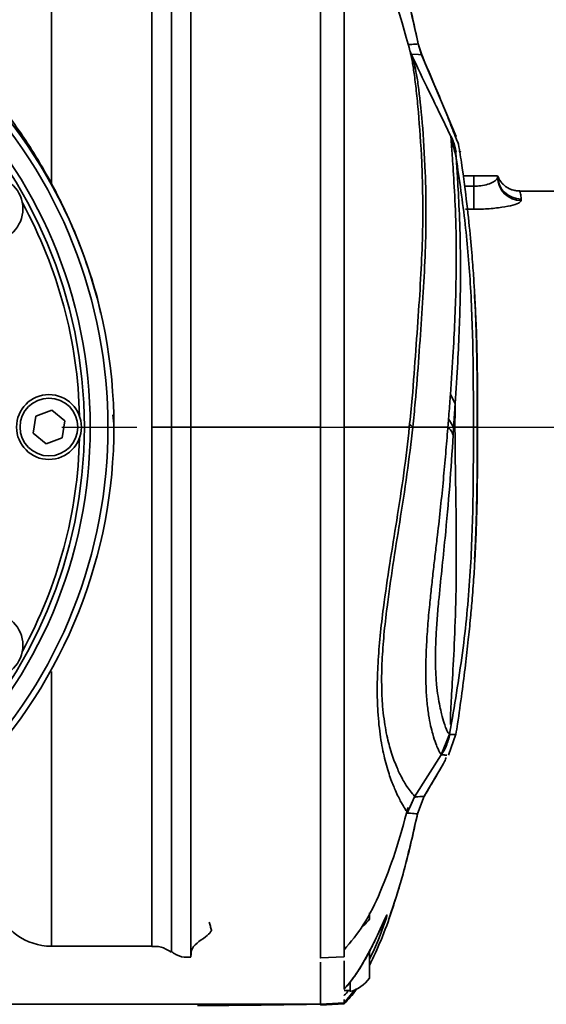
# Model space of a CAD drawing. Header units: millimetres. Extents: x -7686 to -856, y -458 to 6140.
# Tile 18 of 102: x -6756 to -6712, y 4091 to 4174. Entities that reach past the tile are written whole.
import ezdxf

# ---------------------------------------------------------------- set-up
doc = ezdxf.new("R2010")
doc.units = ezdxf.units.MM
doc.header["$LTSCALE"] = 5
doc.linetypes.add('CENTER', pattern=[10.16, 6.35, -1.27, 1.27, -1.27])

msp = doc.modelspace()

# ---------------------------------------------------------------- linework, layer by layer
at = {"linetype": 'Continuous', "lineweight": 35}
for p, q in [((-6753.745, 4183.628), (-6753.745, 4160.282)), ((-6723.4, 4171.605), (-6723.411, 4171.653)), ((-6722.669, 4172.102), (-6722.669, 4172.101)), ((-6722.378, 4171.173), (-6722.669, 4172.102)), ((-6722.379, 4171.173), (-6722.669, 4172.101)), ((-6723.041, 4170.578), (-6723.359, 4171.451)), ((-6722.378, 4171.173), (-6722.384, 4171.172)), ((-6720.777, 4167.385), (-6722.379, 4171.173)), ((-6719.448, 4164.243), (-6720.777, 4167.385)), ((-6720.151, 4164.777), (-6719.894, 4164.249)), ((-6719.465, 4162.932), (-6719.894, 4164.249)), ((-6719.448, 4164.243), (-6719.447, 4164.243)), ((-6718.862, 4160.928), (-6717.949, 4160.928)), ((-6717.949, 4160.04), (-6717.949, 4160.928)), ((-6717.949, 4160.928), (-6715.949, 4160.928)), ((-6715.949, 4160.928), (-6715.949, 4160.8)), ((-6718.747, 4160.04), (-6717.949, 4160.04)), ((-6717.949, 4160.04), (-6717.949, 4158.087)), ((-6698.949, 4159.628), (-6714.072, 4159.628)), ((-6713.949, 4158.949), (-6713.949, 4158.825)), ((-6717.949, 4158.087), (-6718.663, 4158.087)), ((-6717.894, 4150.819), (-6717.894, 4150.819)), ((-6717.894, 4150.818), (-6717.889, 4150.533)), ((-6719.541, 4141.609), (-6719.944, 4142.386)), ((-6755.069, 4140.539), (-6753.72, 4141.053)), ((-6753.72, 4141.053), (-6752.601, 4140.143)), ((-6755.298, 4139.114), (-6755.069, 4140.539)), ((-6752.601, 4140.143), (-6752.83, 4138.717)), ((-6719.67, 4139.628), (-6720.096, 4140.321)), ((-6717.643, 4139.628), (-6717.648, 4140.264)), ((-6754.178, 4138.203), (-6755.298, 4139.114)), ((-6730.949, 4139.628), (-6741.922, 4139.628)), ((-6723.136, 4139.629), (-6723.134, 4139.628)), ((-6723.134, 4139.628), (-6720.155, 4139.628)), ((-6720.151, 4139.628), (-6720.151, 4139.626)), ((-6719.56, 4139.628), (-6719.67, 4139.628)), ((-6752.83, 4138.717), (-6754.178, 4138.203)), ((-6717.894, 4128.439), (-6717.894, 4128.437)), ((-6753.745, 4118.911), (-6753.745, 4095.628)), ((-6719.844, 4114.546), (-6720.019, 4113.607)), ((-6720.019, 4113.607), (-6720.715, 4111.854)), ((-6720.019, 4113.607), (-6720.715, 4111.854)), ((-6719.484, 4113.585), (-6720.116, 4111.807)), ((-6720.715, 4111.854), (-6722.982, 4108.3)), ((-6720.715, 4111.854), (-6720.715, 4111.854)), ((-6720.317, 4111.822), (-6720.251, 4111.817)), ((-6720.553, 4111.063), (-6722.154, 4108.338)), ((-6722.982, 4108.3), (-6723.594, 4106.915)), ((-6722.982, 4108.299), (-6723.388, 4107.381)), ((-6722.154, 4108.338), (-6722.737, 4106.84)), ((-6722.153, 4108.338), (-6722.735, 4106.839)), ((-6723.594, 4106.915), (-6723.594, 4106.915)), ((-6722.737, 4106.84), (-6722.735, 4106.839)), ((-6722.735, 4106.839), (-6722.736, 4106.836)), ((-6726.799, 4097.929), (-6726.799, 4098.442)), ((-6740.19, 4096.95), (-6740.194, 4096.976)), ((-6753.745, 4095.628), (-6745.238, 4095.628)), ((-6726.799, 4092.929), (-6726.799, 4095.203)), ((-6730.952, 4094.628), (-6728.947, 4094.733)), ((-6728.449, 4091.778), (-6728.449, 4092.557)), ((-6728.069, 4091.91), (-6728.949, 4090.823)), ((-6728.949, 4091.878), (-6728.449, 4091.878)), ((-6730.949, 4090.719), (-6790.949, 4090.719)), ((-6730.954, 4090.628), (-6728.945, 4090.733)), ((-6730.949, 4090.719), (-6728.949, 4090.823)), ((-6728.949, 4090.823), (-6728.949, 4091.102))]:
    msp.add_line(p, q, dxfattribs=at)
at = {"color": 4, "linetype": 'CENTER'}
msp.add_line((-6790.949, 4139.628), (-6623.837, 4139.628), dxfattribs=at)
at = {"linetype": 'Continuous', "lineweight": 35, "flags": 128}
for points in [[(-6723.381, 4171.52), (-6723.359, 4171.451), (-6723.359, 4171.451), (-6723.359, 4171.451)], [(-6723.262, 4171.232), (-6722.636, 4171.195), (-6722.379, 4171.173), (-6722.379, 4171.173), (-6722.379, 4171.173)], [(-6717.891, 4128.486), (-6717.86, 4128.999), (-6717.772, 4130.767), (-6717.687, 4133.538), (-6717.647, 4136.973), (-6717.643, 4139.628), (-6717.643, 4139.628), (-6717.643, 4139.628)], [(-6726.799, 4094.552), (-6726.751, 4094.642), (-6726.382, 4095.417), (-6726.047, 4096.192), (-6725.806, 4096.795), (-6725.603, 4097.343), (-6725.467, 4097.734), (-6725.371, 4098.036), (-6725.322, 4098.215), (-6725.318, 4098.28), (-6725.355, 4098.23), (-6725.433, 4098.074), (-6725.547, 4097.826), (-6725.7, 4097.484), (-6725.889, 4097.063), (-6726.117, 4096.567), (-6726.389, 4095.996), (-6726.699, 4095.376), (-6727.066, 4094.688), (-6727.473, 4093.987), (-6727.96, 4093.234), (-6728.498, 4092.513), (-6728.719, 4092.251), (-6728.949, 4091.999), (-6728.949, 4091.999), (-6728.949, 4091.999)]]:
    msp.add_lwpolyline(points, dxfattribs=at)
at = {"linetype": 'Continuous', "lineweight": 35}
for centre, radius in [((-6790.949, 4139.628), 40.5), ((-6790.949, 4139.628), 40), ((-6758.906, 4158.128), 2.75), ((-6753.949, 4139.628), 2.75), ((-6753.949, 4139.628), 2.45), ((-6758.906, 4121.128), 2.75)]:
    msp.add_circle(centre, radius, dxfattribs=at)
for centre, radius, start, end in [((-6790.949, 4139.628), 42.5, 315.86056, 44.13944), ((-6790.949, 4139.628), 42, 315.86056, 44.13944), ((-6713.96, 4160.939), 1.99, 180.30246, 270.2993), ((-6713.962, 4160.813), 1.988, 180.35851, 270.35408), ((-6790.949, 4139.628), 39.6, 1.34093, 28.65907), ((-6790.949, 4139.628), 39.6, 331.34093, 358.65907), ((-6724.886, 4114.591), 5, 336.36895, 348.42608), ((-6720.142, 4113.459), 0.193, 50.38492, 50.4469), ((-6724.886, 4114.591), 5, 326.44664, 336.36895), ((-6753.745, 4100.628), 5, 198.38919, 270), ((-6729.211, 4099.628), 2.95, 309.8317, 324.8337), ((-6729.211, 4094.628), 2.95, 284.96102, 324.8337)]:
    msp.add_arc(centre, radius, start, end, dxfattribs=at)
for points, knots in [([(-6722.669, 4172.102), (-6722.999, 4173.593), (-6723.633, 4176.46), (-6724.713, 4180.128), (-6725.747, 4183.038), (-6726.462, 4184.555), (-6726.799, 4185.271)], [0, 0, 0, 0, 0.331086, 0.636471, 0.82856, 1, 1, 1, 1]), ([(-6730.949, 4139.628), (-6730.949, 4141.183), (-6730.949, 4144.292), (-6730.949, 4148.905), (-6730.949, 4153.419), (-6730.949, 4157.784), (-6730.949, 4161.955), (-6730.949, 4165.887), (-6730.949, 4169.536), (-6730.949, 4172.865), (-6730.949, 4175.837), (-6730.949, 4178.421), (-6730.949, 4180.589), (-6730.949, 4182.314), (-6730.949, 4183.594), (-6730.949, 4184.356), (-6730.949, 4184.681), (-6730.949, 4184.606), (-6730.949, 4184.596)], [0, 0, 0, 0, 0.065973, 0.131945, 0.197918, 0.26389, 0.329863, 0.395835, 0.461808, 0.527781, 0.593753, 0.659726, 0.725698, 0.791671, 0.857643, 0.923616, 0.989589, 1, 1, 1, 1]), ([(-6730.949, 4139.628), (-6730.949, 4141.183), (-6730.949, 4144.292), (-6730.949, 4148.905), (-6730.949, 4153.418), (-6730.949, 4157.784), (-6730.949, 4161.955), (-6730.949, 4165.887), (-6730.949, 4169.536), (-6730.949, 4172.865), (-6730.949, 4175.837), (-6730.949, 4178.422), (-6730.949, 4180.585), (-6730.949, 4182.327), (-6730.949, 4183.547), (-6730.949, 4184.209), (-6730.949, 4184.308), (-6730.949, 4184.31)], [0, 0, 0, 0, 0.071337, 0.142674, 0.214011, 0.285348, 0.356685, 0.428022, 0.499359, 0.570696, 0.642034, 0.713371, 0.784707, 0.856045, 0.927382, 0.998719, 1, 1, 1, 1]), ([(-6728.949, 4139.628), (-6728.949, 4141.179), (-6728.949, 4144.281), (-6728.949, 4148.883), (-6728.949, 4153.386), (-6728.949, 4157.742), (-6728.949, 4161.903), (-6728.949, 4165.826), (-6728.949, 4169.467), (-6728.949, 4172.788), (-6728.949, 4175.753), (-6728.949, 4178.33), (-6728.949, 4180.494), (-6728.949, 4182.215), (-6728.949, 4183.492), (-6728.949, 4184.252), (-6728.949, 4184.577), (-6728.949, 4184.502), (-6728.949, 4184.491)], [0, 0, 0, 0, 0.065973, 0.131945, 0.197918, 0.26389, 0.329863, 0.395835, 0.461808, 0.527781, 0.593753, 0.659726, 0.725698, 0.791671, 0.857643, 0.923616, 0.989589, 1, 1, 1, 1]), ([(-6723.372, 4171.504), (-6723.573, 4172.261), (-6723.989, 4173.824), (-6724.991, 4177.026), (-6726.215, 4179.958), (-6727.572, 4182.345), (-6728.496, 4183.43), (-6728.949, 4183.961)], [0, 0, 0, 0, 0.233321, 0.481974, 0.743829, 0.874525, 1, 1, 1, 1]), ([(-6741.922, 4182.433), (-6741.922, 4181.739), (-6741.922, 4180.35), (-6741.922, 4177.083), (-6741.922, 4172.709), (-6741.922, 4167.071), (-6741.922, 4160.642), (-6741.922, 4153.782), (-6741.922, 4146.708), (-6741.922, 4141.988), (-6741.922, 4139.628)], [0, 0, 0, 0, 0.1064965, 0.2129925, 0.3470999, 0.4812071, 0.6154359, 0.7496653, 0.8748328, 1, 1, 1, 1]), ([(-6745.237, 4139.628), (-6745.237, 4140.813), (-6745.237, 4143.19), (-6745.237, 4146.729), (-6745.237, 4150.228), (-6745.237, 4153.682), (-6745.237, 4157.08), (-6745.237, 4160.378), (-6745.237, 4163.538), (-6745.237, 4166.553), (-6745.237, 4169.412), (-6745.238, 4172.049), (-6745.237, 4174.436), (-6745.238, 4176.577), (-6745.238, 4178.474), (-6745.237, 4180.221), (-6745.238, 4181.116), (-6745.238, 4181.599)], [0, 0, 0, 0, 0.063809, 0.12804, 0.191849, 0.256079, 0.321634, 0.387645, 0.453089, 0.518988, 0.58632, 0.654147, 0.719592, 0.785491, 0.852823, 0.92065, 1, 1, 1, 1]), ([(-6743.58, 4181.995), (-6743.58, 4181.305), (-6743.58, 4179.769), (-6743.58, 4176.16), (-6743.58, 4171.357), (-6743.58, 4165.586), (-6743.58, 4159.138), (-6743.58, 4152.073), (-6743.58, 4145.502), (-6743.58, 4141.297), (-6743.58, 4139.628)], [0, 0, 0, 0, 0.10738, 0.239344, 0.375136, 0.507076, 0.64284, 0.77483, 0.910651, 1, 1, 1, 1]), ([(-6722.67, 4172.102), (-6723.037, 4173.819), (-6723.695, 4176.903), (-6724.684, 4179.916), (-6725.121, 4181.251)], [0, 0, 0, 0, 0.556943, 1, 1, 1, 1]), ([(-6722.669, 4172.101), (-6722.744, 4172.092), (-6722.91, 4172.071), (-6723.303, 4172.052), (-6723.52, 4172.041)], [0, 0, 0, 0, 0.4471569, 1, 1, 1, 1]), ([(-6723.359, 4171.451), (-6723.359, 4171.451), (-6723.307, 4171.251), (-6723.191, 4170.732), (-6723.009, 4169.626), (-6722.83, 4168.158), (-6722.602, 4165.806), (-6722.342, 4162.164), (-6722.241, 4157.655), (-6722.382, 4153.483), (-6722.597, 4149.954), (-6722.875, 4146.164), (-6723.115, 4142.672), (-6723.341, 4140.448), (-6723.43, 4139.628), (-6723.43, 4139.628)], [0, 0, 0, 0, 0.000001, 0.075292, 0.151129, 0.228726, 0.306903, 0.456079, 0.608806, 0.69243, 0.776621, 0.862758, 0.949716, 0.999999, 1, 1, 1, 1]), ([(-6723.214, 4171.129), (-6723.248, 4171.199), (-6723.341, 4171.395), (-6723.373, 4171.511), (-6723.37, 4171.498), (-6723.369, 4171.493)], [0, 0, 0, 0, 0.258947, 0.726418, 1, 1, 1, 1]), ([(-6720.151, 4164.777), (-6720.42, 4165.328), (-6720.975, 4166.466), (-6722.054, 4168.702), (-6722.762, 4170.181), (-6723.248, 4171.196)], [0, 0, 0, 0, 0.22755, 0.469958, 1, 1, 1, 1]), ([(-6723.041, 4170.578), (-6723.108, 4170.818), (-6723.18, 4171.079), (-6723.214, 4171.12), (-6723.217, 4171.123)], [0, 0, 0, 0, 0.915852, 1, 1, 1, 1]), ([(-6722.379, 4171.173), (-6722.379, 4171.173), (-6722.378, 4171.173), (-6722.378, 4171.173), (-6722.378, 4171.173)], [0, 0, 0, 0, 0.000501, 1, 1, 1, 1]), ([(-6720.774, 4167.378), (-6721.059, 4168.055), (-6721.541, 4169.198), (-6722.135, 4170.603), (-6722.377, 4171.175)], [0, 0, 0, 0, 0.592591, 1, 1, 1, 1]), ([(-6723.134, 4139.628), (-6723.134, 4139.628), (-6723.059, 4140.336), (-6722.848, 4142.359), (-6722.611, 4145.615), (-6722.353, 4149.314), (-6722.137, 4152.846), (-6721.979, 4156.954), (-6722.042, 4161.352), (-6722.319, 4165.57), (-6722.604, 4168.24), (-6722.863, 4169.813), (-6722.982, 4170.323), (-6723.041, 4170.578)], [0, 0, 0, 0, 0.0000012, 0.0446017, 0.1290166, 0.2134762, 0.3008424, 0.3882117, 0.5385107, 0.6921917, 0.844026, 0.9220158, 1, 1, 1, 1]), ([(-6719.533, 4164.24), (-6719.727, 4164.758), (-6720.123, 4165.814), (-6720.556, 4166.854), (-6720.777, 4167.385)], [0, 0, 0, 0, 0.489654, 1, 1, 1, 1]), ([(-6749.573, 4149.279), (-6749.6, 4149.416), (-6749.851, 4150.691), (-6750.619, 4153.152), (-6751.908, 4156.618), (-6753.575, 4160.057), (-6755.492, 4163.355), (-6756.938, 4165.404), (-6757.663, 4166.433)], [0, 0, 0, 0, 0.021015, 0.195609, 0.392349, 0.591034, 0.794848, 1, 1, 1, 1]), ([(-6719.894, 4164.249), (-6719.894, 4164.249), (-6719.896, 4164.249), (-6719.905, 4164.272), (-6719.882, 4163.94), (-6719.87, 4163.773)], [0, 0, 0, 0, 0.000006, 0.49909, 1, 1, 1, 1]), ([(-6719.477, 4162.928), (-6719.496, 4163.052), (-6719.554, 4163.446), (-6719.708, 4163.925), (-6719.894, 4164.252), (-6719.895, 4164.254)], [0, 0, 0, 0, 0.3163482, 0.9976295, 1, 1, 1, 1]), ([(-6719.449, 4164.243), (-6719.443, 4164.241), (-6719.437, 4164.238), (-6719.527, 4164.239), (-6719.536, 4164.239)], [0, 0, 0, 0, 0.8905966, 1, 1, 1, 1]), ([(-6719.169, 4162.949), (-6719.174, 4163.018), (-6719.202, 4163.437), (-6719.361, 4163.863), (-6719.469, 4164.124), (-6719.508, 4164.218)], [0, 0, 0, 0, 0.112588, 0.679581, 1, 1, 1, 1]), ([(-6719.87, 4163.773), (-6719.842, 4163.393), (-6719.784, 4162.625), (-6719.619, 4160.126), (-6719.45, 4156.565), (-6719.43, 4151.863), (-6719.629, 4146.946), (-6719.859, 4143.609), (-6719.943, 4142.385)], [0, 0, 0, 0, 0.161351, 0.326154, 0.491126, 0.688398, 0.885731, 1, 1, 1, 1]), ([(-6719.457, 4162.451), (-6719.539, 4162.819), (-6719.64, 4163.272), (-6719.834, 4163.693), (-6719.87, 4163.773)], [0, 0, 0, 0, 0.810092, 1, 1, 1, 1]), ([(-6719.542, 4141.605), (-6719.464, 4142.788), (-6719.253, 4146.018), (-6719.074, 4150.822), (-6719.087, 4155.421), (-6719.234, 4158.902), (-6719.379, 4161.285), (-6719.438, 4162.167), (-6719.457, 4162.451), (-6719.457, 4162.451)], [0, 0, 0, 0, 0.114404, 0.312405, 0.510235, 0.674878, 0.839349, 0.999998, 1, 1, 1, 1]), ([(-6719.457, 4162.451), (-6719.457, 4162.451), (-6719.47, 4162.674), (-6719.483, 4162.931), (-6719.471, 4162.932), (-6719.465, 4162.932)], [0, 0, 0, 0, 0.000006, 0.498238, 1, 1, 1, 1]), ([(-6719.457, 4162.451), (-6719.18, 4160.575), (-6718.642, 4156.924), (-6718.182, 4151.234), (-6717.997, 4145.499), (-6717.998, 4141.556), (-6717.998, 4139.628)], [0, 0, 0, 0, 0.248334, 0.483493, 0.747406, 1, 1, 1, 1]), ([(-6717.862, 4150.288), (-6717.864, 4150.339), (-6717.875, 4150.608), (-6717.926, 4151.558), (-6718.038, 4153.249), (-6718.217, 4155.481), (-6718.537, 4158.462), (-6718.83, 4160.944), (-6719.102, 4162.651), (-6719.15, 4162.952)], [0, 0, 0, 0, 0.045289, 0.238645, 0.426447, 0.609961, 0.786822, 0.962449, 1, 1, 1, 1]), ([(-6719.145, 4162.953), (-6719.138, 4162.953), (-6719.061, 4162.954), (-6719.08, 4162.955), (-6719.097, 4162.955)], [0, 0, 0, 0, 0.0861013, 1, 1, 1, 1]), ([(-6717.949, 4160.04), (-6717.813, 4160.044), (-6717.449, 4160.054), (-6716.884, 4160.156), (-6716.368, 4160.343), (-6716.018, 4160.574), (-6715.972, 4160.725), (-6715.949, 4160.8)], [0, 0, 0, 0, 0.12608, 0.337897, 0.556595, 0.778194, 1, 1, 1, 1]), ([(-6715.949, 4160.928), (-6715.906, 4160.824), (-6715.817, 4160.615), (-6715.623, 4160.344), (-6715.397, 4160.115), (-6715.171, 4159.946), (-6714.928, 4159.813), (-6714.704, 4159.723), (-6714.547, 4159.685), (-6714.48, 4159.67)], [0, 0, 0, 0, 0.196416, 0.396452, 0.542683, 0.691825, 0.802955, 0.916766, 1, 1, 1, 1]), ([(-6714.071, 4159.653), (-6714.195, 4159.641), (-6714.341, 4159.627), (-6714.477, 4159.674), (-6714.497, 4159.681)], [0, 0, 0, 0, 0.851185, 1, 1, 1, 1]), ([(-6714.072, 4159.618), (-6714.07, 4159.613), (-6714.065, 4159.602), (-6714.01, 4159.437), (-6713.961, 4159.213), (-6713.953, 4159.037), (-6713.949, 4158.949)], [0, 0, 0, 0, 0.263927, 0.5871, 0.793451, 1, 1, 1, 1]), ([(-6713.949, 4158.825), (-6713.995, 4158.752), (-6714.087, 4158.605), (-6714.797, 4158.379), (-6715.835, 4158.198), (-6716.955, 4158.1), (-6717.678, 4158.091), (-6717.949, 4158.087)], [0, 0, 0, 0, 0.215579, 0.432533, 0.651399, 0.868926, 1, 1, 1, 1]), ([(-6717.894, 4150.819), (-6717.894, 4150.817), (-6717.895, 4150.815), (-6717.897, 4150.813), (-6717.898, 4150.813)], [0, 0, 0, 0, 0.672408, 1, 1, 1, 1]), ([(-6717.898, 4150.813), (-6717.897, 4150.798), (-6717.896, 4150.781), (-6717.878, 4150.421), (-6717.876, 4150.389)], [0, 0, 0, 0, 0.911729, 1, 1, 1, 1]), ([(-6717.876, 4150.389), (-6717.883, 4150.53), (-6717.894, 4150.725), (-6717.894, 4150.729), (-6717.894, 4150.731)], [0, 0, 0, 0, 0.720639, 1, 1, 1, 1]), ([(-6717.643, 4139.628), (-6717.643, 4139.628), (-6717.643, 4140.204), (-6717.643, 4141.373), (-6717.65, 4143.114), (-6717.668, 4144.822), (-6717.7, 4146.412), (-6717.744, 4147.827), (-6717.793, 4149.005), (-6717.84, 4149.909), (-6717.877, 4150.54), (-6717.883, 4150.634), (-6717.885, 4150.675)], [0, 0, 0, 0, 0.000004, 0.106538, 0.215746, 0.329905, 0.447233, 0.561144, 0.678286, 0.79146, 0.908027, 1, 1, 1, 1]), ([(-6717.876, 4150.389), (-6717.862, 4150.125), (-6717.833, 4149.566), (-6717.769, 4148.011), (-6717.716, 4146.092), (-6717.697, 4144.712), (-6717.687, 4144.023)], [0, 0, 0, 0, 0.230638, 0.486792, 0.743719, 1, 1, 1, 1]), ([(-6717.687, 4144.023), (-6717.678, 4142.559), (-6717.668, 4141.095), (-6717.665, 4139.628), (-6717.665, 4139.628)], [0, 0, 0, 0, 0.9999864, 1, 1, 1, 1]), ([(-6719.944, 4142.386), (-6719.952, 4142.273), (-6719.999, 4141.592), (-6720.052, 4140.899), (-6720.096, 4140.321)], [0, 0, 0, 0, 0.166315, 1, 1, 1, 1]), ([(-6719.67, 4139.628), (-6719.67, 4139.628), (-6719.653, 4139.908), (-6719.617, 4140.463), (-6719.574, 4141.12), (-6719.549, 4141.5), (-6719.542, 4141.609), (-6719.542, 4141.609)], [0, 0, 0, 0, 0.000026, 0.416209, 0.832701, 0.999974, 1, 1, 1, 1]), ([(-6719.542, 4141.605), (-6719.544, 4141.385), (-6719.549, 4140.945), (-6719.555, 4140.286), (-6719.558, 4139.846), (-6719.559, 4139.628)], [0, 0, 0, 0, 0.333875, 0.669576, 1, 1, 1, 1]), ([(-6748.449, 4139.628), (-6748.449, 4139.628), (-6748.449, 4139.972), (-6748.49, 4140.313), (-6748.53, 4140.654)], [0, 0, 0, 0, 0.000058, 1, 1, 1, 1]), ([(-6723.136, 4139.629), (-6723.17, 4139.66), (-6723.228, 4139.713), (-6723.291, 4139.775), (-6723.334, 4139.814), (-6723.364, 4139.834), (-6723.384, 4139.834), (-6723.398, 4139.82), (-6723.409, 4139.785), (-6723.415, 4139.748), (-6723.418, 4139.723), (-6723.419, 4139.719)], [0, 0, 0, 0, 0.290498, 0.487784, 0.623289, 0.742151, 0.810671, 0.859596, 0.908795, 0.984436, 1, 1, 1, 1]), ([(-6720.096, 4140.321), (-6720.096, 4140.321), (-6720.114, 4140.091), (-6720.132, 4139.86), (-6720.151, 4139.628), (-6720.151, 4139.628)], [0, 0, 0, 0, 0.000105, 0.999923, 1, 1, 1, 1]), ([(-6745.238, 4095.634), (-6745.238, 4095.632), (-6745.238, 4095.582), (-6745.238, 4095.768), (-6745.238, 4096.223), (-6745.238, 4097.027), (-6745.238, 4098.117), (-6745.237, 4099.497), (-6745.238, 4101.179), (-6745.237, 4103.136), (-6745.237, 4105.338), (-6745.237, 4107.773), (-6745.237, 4110.465), (-6745.237, 4113.362), (-6745.237, 4116.424), (-6745.237, 4119.64), (-6745.237, 4123.038), (-6745.237, 4126.427), (-6745.237, 4130.819), (-6745.237, 4135.193), (-6745.237, 4138.511), (-6745.237, 4139.628)], [0, 0, 0, 0, 0.00216, 0.055282, 0.109559, 0.164235, 0.216991, 0.270113, 0.32439, 0.379066, 0.431822, 0.484944, 0.539221, 0.593897, 0.646653, 0.699775, 0.754052, 0.808728, 0.85589, 0.951483, 1, 1, 1, 1]), ([(-6743.58, 4139.628), (-6743.438, 4139.628), (-6743.115, 4139.628), (-6742.552, 4139.628), (-6742.132, 4139.628), (-6741.922, 4139.628)], [0, 0, 0, 0, 0.2821377, 0.6410688, 1, 1, 1, 1]), ([(-6743.58, 4139.628), (-6743.58, 4137.622), (-6743.58, 4133.151), (-6743.58, 4126.282), (-6743.58, 4119.338), (-6743.58, 4112.91), (-6743.58, 4107.294), (-6743.58, 4102.55), (-6743.58, 4098.89), (-6743.58, 4096.386), (-6743.58, 4095.244), (-6743.58, 4095.186), (-6743.58, 4095.166)], [0, 0, 0, 0, 0.086247, 0.19224, 0.301306, 0.407289, 0.516344, 0.622353, 0.731439, 0.837421, 0.946478, 1, 1, 1, 1]), ([(-6741.922, 4139.628), (-6741.922, 4139.628), (-6741.922, 4137.3), (-6741.922, 4132.576), (-6741.922, 4125.538), (-6741.922, 4118.643), (-6741.922, 4112.244), (-6741.922, 4106.568), (-6741.922, 4101.882), (-6741.922, 4098.206), (-6741.922, 4095.813), (-6741.921, 4094.644), (-6741.921, 4094.756), (-6741.921, 4094.79)], [0, 0, 0, 0, 0.000001, 0.09921, 0.200917, 0.307108, 0.416381, 0.52248, 0.631651, 0.737947, 0.847335, 0.95364, 1, 1, 1, 1]), ([(-6730.949, 4139.628), (-6730.949, 4138.074), (-6730.949, 4134.965), (-6730.949, 4130.352), (-6730.949, 4125.838), (-6730.949, 4121.472), (-6730.949, 4117.301), (-6730.949, 4113.37), (-6730.949, 4109.72), (-6730.949, 4106.391), (-6730.949, 4103.419), (-6730.949, 4100.835), (-6730.949, 4098.671), (-6730.949, 4096.93), (-6730.949, 4095.706), (-6730.949, 4095.055), (-6730.949, 4094.949), (-6730.949, 4094.948)], [0, 0, 0, 0, 0.071365, 0.142731, 0.214096, 0.285462, 0.356827, 0.428193, 0.499558, 0.570924, 0.642289, 0.713655, 0.78502, 0.856386, 0.927751, 0.999117, 1, 1, 1, 1]), ([(-6730.949, 4139.628), (-6730.949, 4138.074), (-6730.949, 4134.965), (-6730.949, 4130.352), (-6730.949, 4125.838), (-6730.949, 4121.472), (-6730.949, 4117.301), (-6730.949, 4113.37), (-6730.949, 4109.72), (-6730.949, 4106.391), (-6730.949, 4103.419), (-6730.949, 4100.835), (-6730.949, 4098.668), (-6730.949, 4096.94), (-6730.949, 4095.669), (-6730.949, 4094.878), (-6730.949, 4094.532), (-6730.949, 4094.71), (-6730.949, 4094.799)], [0, 0, 0, 0, 0.0625, 0.125, 0.1875, 0.25, 0.3125, 0.375, 0.4375, 0.5, 0.5625, 0.625, 0.6875, 0.75, 0.8125, 0.875, 0.9375, 1, 1, 1, 1]), ([(-6728.949, 4094.765), (-6728.949, 4094.755), (-6728.949, 4094.68), (-6728.949, 4095.004), (-6728.949, 4095.765), (-6728.949, 4097.041), (-6728.949, 4098.763), (-6728.949, 4100.926), (-6728.949, 4103.503), (-6728.949, 4106.469), (-6728.949, 4109.79), (-6728.949, 4113.431), (-6728.949, 4117.353), (-6728.949, 4121.514), (-6728.949, 4125.87), (-6728.949, 4130.373), (-6728.949, 4134.976), (-6728.949, 4138.077), (-6728.949, 4139.628)], [0, 0, 0, 0, 0.010411, 0.076384, 0.142357, 0.208329, 0.274302, 0.340274, 0.406247, 0.472219, 0.538192, 0.604165, 0.670137, 0.73611, 0.802082, 0.868055, 0.934027, 1, 1, 1, 1]), ([(-6723.43, 4139.628), (-6723.463, 4139.628), (-6723.747, 4139.628), (-6724.368, 4139.628), (-6725.526, 4139.628), (-6727.048, 4139.628), (-6728.315, 4139.628), (-6728.949, 4139.628)], [0, 0, 0, 0, 0.031967, 0.274048, 0.516044, 0.757961, 1, 1, 1, 1]), ([(-6723.428, 4139.628), (-6723.428, 4139.628), (-6723.556, 4138.348), (-6723.863, 4135.739), (-6724.466, 4131.862), (-6725.089, 4128.025), (-6725.576, 4124.736), (-6725.907, 4121.913), (-6726.095, 4119.611), (-6726.164, 4117.438), (-6726.1, 4115.288), (-6725.879, 4113.259), (-6725.511, 4111.44), (-6725.083, 4109.999), (-6724.601, 4108.773), (-6724.164, 4107.894), (-6723.772, 4107.253), (-6723.715, 4107.15), (-6723.682, 4107.092)], [0, 0, 0, 0, 0.000001, 0.0712313, 0.1433177, 0.2079893, 0.2740353, 0.3167725, 0.3602889, 0.4029783, 0.4467317, 0.5026266, 0.5602955, 0.6244531, 0.6896687, 0.7823089, 0.8750469, 1, 1, 1, 1]), ([(-6722.982, 4108.3), (-6722.982, 4108.3), (-6722.981, 4108.308), (-6722.991, 4108.358), (-6723.131, 4108.51), (-6723.598, 4109.105), (-6724.062, 4109.872), (-6724.574, 4110.953), (-6725.028, 4112.215), (-6725.435, 4113.864), (-6725.69, 4115.717), (-6725.788, 4117.753), (-6725.748, 4119.801), (-6725.585, 4122.024), (-6725.281, 4124.731), (-6724.814, 4127.948), (-6724.209, 4131.738), (-6723.599, 4135.666), (-6723.279, 4138.318), (-6723.136, 4139.628), (-6723.136, 4139.628)], [0, 0, 0, 0, 0.000001, 0.049715, 0.217664, 0.302523, 0.387295, 0.443963, 0.501343, 0.549975, 0.600029, 0.637013, 0.675005, 0.712385, 0.75058, 0.807817, 0.866535, 0.932723, 0.999999, 1, 1, 1, 1]), ([(-6723.43, 4139.628), (-6723.43, 4139.628), (-6723.43, 4139.628), (-6723.43, 4139.628), (-6723.43, 4139.628), (-6723.43, 4139.629), (-6723.429, 4139.633), (-6723.428, 4139.647), (-6723.424, 4139.676), (-6723.421, 4139.703), (-6723.419, 4139.719)], [0, 0, 0, 0, 0.0001554, 0.0005004, 0.0018785, 0.0073414, 0.0291343, 0.1162468, 0.4646318, 1, 1, 1, 1]), ([(-6723.419, 4139.719), (-6723.422, 4139.689), (-6723.425, 4139.658), (-6723.428, 4139.628), (-6723.428, 4139.628)], [0, 0, 0, 0, 0.999378, 1, 1, 1, 1]), ([(-6720.155, 4139.628), (-6720.155, 4139.628), (-6720.158, 4139.592), (-6720.22, 4138.858), (-6720.337, 4137.391), (-6720.539, 4135.166), (-6720.769, 4132.855), (-6721.001, 4130.796), (-6721.207, 4129.027), (-6721.378, 4127.563), (-6721.546, 4126.08), (-6721.716, 4124.463), (-6721.872, 4122.731), (-6721.968, 4121.248), (-6722.013, 4120.13), (-6722.031, 4119.33), (-6722.033, 4118.572), (-6722.019, 4117.82), (-6721.986, 4117.092), (-6721.933, 4116.401), (-6721.867, 4115.784), (-6721.763, 4115.038), (-6721.615, 4114.275), (-6721.398, 4113.428), (-6721.174, 4112.766), (-6720.984, 4112.311), (-6720.848, 4112.052), (-6720.755, 4111.908), (-6720.724, 4111.867), (-6720.715, 4111.854), (-6720.715, 4111.854)], [0, 0, 0, 0, 0.000001, 0.002175, 0.044695, 0.087436, 0.130976, 0.174848, 0.200998, 0.22727, 0.254031, 0.281019, 0.314965, 0.349738, 0.366922, 0.384235, 0.401949, 0.419795, 0.440911, 0.462201, 0.483941, 0.505798, 0.551586, 0.597865, 0.675768, 0.754215, 0.833437, 0.912747, 0.999999, 1, 1, 1, 1]), ([(-6720.151, 4139.626), (-6720.152, 4139.627), (-6720.154, 4139.628), (-6720.155, 4139.628), (-6720.155, 4139.628)], [0, 0, 0, 0, 0.797593, 1, 1, 1, 1]), ([(-6719.713, 4138.943), (-6719.718, 4138.96), (-6719.752, 4139.083), (-6719.862, 4139.315), (-6720.054, 4139.522), (-6720.151, 4139.626)], [0, 0, 0, 0, 0.073919, 0.531731, 1, 1, 1, 1]), ([(-6719.844, 4114.546), (-6719.861, 4114.495), (-6719.894, 4114.393), (-6719.927, 4114.403), (-6719.956, 4114.618), (-6719.931, 4115.524), (-6719.796, 4117.796), (-6719.612, 4121.073), (-6719.461, 4125.172), (-6719.434, 4129.06), (-6719.463, 4132.305), (-6719.499, 4134.733), (-6719.539, 4137.179), (-6719.552, 4138.815), (-6719.559, 4139.628)], [0, 0, 0, 0, 0.042628, 0.08522, 0.127885, 0.25564, 0.383939, 0.513044, 0.640604, 0.765996, 0.825715, 0.88505, 0.942906, 1, 1, 1, 1]), ([(-6717.998, 4139.628), (-6717.998, 4137.7), (-6717.997, 4133.758), (-6718.193, 4127.652), (-6718.748, 4121.201), (-6719.472, 4116.805), (-6719.844, 4114.546)], [0, 0, 0, 0, 0.229614, 0.469517, 0.727469, 1, 1, 1, 1]), ([(-6719.713, 4138.943), (-6719.699, 4139.172), (-6719.685, 4139.401), (-6719.67, 4139.628), (-6719.67, 4139.628)], [0, 0, 0, 0, 0.999946, 1, 1, 1, 1]), ([(-6717.998, 4139.628), (-6718.117, 4139.628), (-6718.331, 4139.628), (-6719.183, 4139.628), (-6719.559, 4139.628)], [0, 0, 0, 0, 0.558506, 1, 1, 1, 1]), ([(-6717.665, 4139.628), (-6717.666, 4139.628), (-6717.669, 4139.628), (-6717.673, 4139.628), (-6717.678, 4139.628), (-6717.686, 4139.628), (-6717.696, 4139.628), (-6717.709, 4139.628), (-6717.729, 4139.628), (-6717.764, 4139.628), (-6717.813, 4139.628), (-6717.894, 4139.628), (-6717.963, 4139.628), (-6717.998, 4139.628)], [0, 0, 0, 0, 0.039122, 0.080491, 0.125613, 0.179068, 0.254036, 0.341216, 0.423401, 0.545153, 0.706348, 0.848945, 1, 1, 1, 1]), ([(-6717.665, 4139.628), (-6717.665, 4139.628), (-6717.668, 4138.161), (-6717.678, 4136.697), (-6717.687, 4135.233)], [0, 0, 0, 0, 0.000014, 1, 1, 1, 1]), ([(-6720.019, 4113.607), (-6720.04, 4113.62), (-6720.097, 4113.655), (-6720.25, 4113.898), (-6720.464, 4114.488), (-6720.651, 4115.133), (-6720.84, 4115.935), (-6720.99, 4116.745), (-6721.121, 4117.775), (-6721.202, 4118.949), (-6721.22, 4120.285), (-6721.179, 4121.678), (-6721.083, 4123.218), (-6720.916, 4125.154), (-6720.675, 4127.511), (-6720.328, 4130.81), (-6719.979, 4134.706), (-6719.802, 4137.519), (-6719.713, 4138.943)], [0, 0, 0, 0, 0.092649, 0.256125, 0.338604, 0.421005, 0.466741, 0.512844, 0.552906, 0.593897, 0.624965, 0.657016, 0.68813, 0.720085, 0.770891, 0.823155, 0.910444, 1, 1, 1, 1]), ([(-6717.687, 4135.233), (-6717.691, 4134.896), (-6717.7, 4134.211), (-6717.719, 4133.193), (-6717.742, 4132.204), (-6717.77, 4131.289), (-6717.801, 4130.458), (-6717.831, 4129.749), (-6717.86, 4129.17), (-6717.881, 4128.757), (-6717.896, 4128.493), (-6717.897, 4128.46), (-6717.898, 4128.443)], [0, 0, 0, 0, 0.099534, 0.201873, 0.30167, 0.404249, 0.503729, 0.60603, 0.704794, 0.806476, 0.901859, 1, 1, 1, 1]), ([(-6719.485, 4113.578), (-6719.437, 4113.873), (-6719.25, 4115.021), (-6718.978, 4116.988), (-6718.677, 4119.342), (-6718.439, 4121.446), (-6718.255, 4123.27), (-6718.118, 4124.825), (-6718.024, 4126.019), (-6717.941, 4127.205), (-6717.883, 4128.177), (-6717.837, 4129.026), (-6717.8, 4129.838), (-6717.771, 4130.544), (-6717.751, 4131.152), (-6717.74, 4131.57), (-6717.736, 4131.824), (-6717.74, 4131.78), (-6717.741, 4131.771)], [0, 0, 0, 0, 0.04104, 0.159778, 0.265038, 0.354815, 0.427538, 0.482305, 0.51223, 0.533594, 0.555267, 0.583174, 0.631017, 0.69069, 0.761864, 0.860945, 0.973002, 1, 1, 1, 1]), ([(-6717.898, 4128.443), (-6717.896, 4128.442), (-6717.894, 4128.44), (-6717.894, 4128.439), (-6717.894, 4128.439)], [0, 0, 0, 0, 0.985562, 1, 1, 1, 1]), ([(-6719.988, 4113.587), (-6719.988, 4113.587), (-6719.988, 4113.586), (-6720.005, 4113.596), (-6720.019, 4113.607), (-6720.019, 4113.607)], [0, 0, 0, 0, 0.51216, 0.999994, 1, 1, 1, 1]), ([(-6719.488, 4113.585), (-6719.553, 4113.579), (-6719.662, 4113.569), (-6719.896, 4113.567), (-6719.993, 4113.566)], [0, 0, 0, 0, 0.586502, 1, 1, 1, 1]), ([(-6720.721, 4111.844), (-6720.609, 4111.84), (-6720.443, 4111.833), (-6720.348, 4111.825), (-6720.317, 4111.822)], [0, 0, 0, 0, 0.670801, 1, 1, 1, 1]), ([(-6720.715, 4111.854), (-6720.713, 4111.841), (-6720.708, 4111.814), (-6720.715, 4111.823), (-6720.719, 4111.827)], [0, 0, 0, 0, 0.488295, 1, 1, 1, 1]), ([(-6720.553, 4111.063), (-6720.478, 4111.2), (-6720.376, 4111.388), (-6720.319, 4111.577), (-6720.304, 4111.627)], [0, 0, 0, 0, 0.735049, 1, 1, 1, 1]), ([(-6720.116, 4111.807), (-6720.116, 4111.807), (-6720.116, 4111.807), (-6720.116, 4111.807), (-6720.116, 4111.807)], [0, 0, 0, 0, 0.999835, 1, 1, 1, 1]), ([(-6722.152, 4108.337), (-6721.943, 4108.693), (-6721.296, 4109.796), (-6720.836, 4110.58), (-6720.525, 4111.112)], [0, 0, 0, 0, 0.322323, 1, 1, 1, 1]), ([(-6722.154, 4108.338), (-6722.154, 4108.338), (-6722.212, 4108.322), (-6722.568, 4108.299), (-6722.896, 4108.274), (-6722.995, 4108.267)], [0, 0, 0, 0, 0.000001, 0.698936, 1, 1, 1, 1]), ([(-6722.153, 4108.338), (-6722.153, 4108.338), (-6722.153, 4108.338), (-6722.154, 4108.339), (-6722.154, 4108.339)], [0, 0, 0, 0, 0.9997998, 1, 1, 1, 1]), ([(-6728.949, 4095.306), (-6728.38, 4095.997), (-6727.153, 4097.486), (-6725.795, 4100.34), (-6724.549, 4103.668), (-6723.884, 4106.101), (-6723.536, 4107.373)], [0, 0, 0, 0, 0.205021, 0.441804, 0.708218, 1, 1, 1, 1]), ([(-6722.735, 4106.839), (-6723.057, 4105.404), (-6723.676, 4102.644), (-6724.73, 4099.081), (-6725.747, 4096.219), (-6726.462, 4094.701), (-6726.799, 4093.986)], [0, 0, 0, 0, 0.326333, 0.627794, 0.824468, 1, 1, 1, 1]), ([(-6725.135, 4097.979), (-6724.718, 4099.237), (-6723.738, 4102.191), (-6723.08, 4105.232), (-6722.702, 4106.978)], [0, 0, 0, 0, 0.426076, 1, 1, 1, 1]), ([(-6723.594, 4106.915), (-6723.594, 4106.915), (-6723.598, 4106.91), (-6723.625, 4106.914), (-6723.673, 4106.924), (-6723.698, 4106.93)], [0, 0, 0, 0, 0.000006, 0.500151, 1, 1, 1, 1]), ([(-6723.667, 4106.922), (-6723.545, 4106.913), (-6723.18, 4106.885), (-6722.914, 4106.858), (-6722.737, 4106.84)], [0, 0, 0, 0, 0.3327933, 1, 1, 1, 1]), ([(-6728.942, 4092.008), (-6728.873, 4092.08), (-6728.544, 4092.427), (-6727.943, 4093.22), (-6727.261, 4094.313), (-6726.654, 4095.444), (-6726.162, 4096.457), (-6725.783, 4097.293), (-6725.554, 4097.81), (-6725.432, 4098.067), (-6725.429, 4098.073), (-6725.428, 4098.075)], [0, 0, 0, 0, 0.037802, 0.181203, 0.34296, 0.479555, 0.622243, 0.758789, 0.873946, 0.963379, 1, 1, 1, 1]), ([(-6740.194, 4096.976), (-6740.221, 4097.095), (-6740.281, 4097.356), (-6740.34, 4097.557), (-6740.371, 4097.666)], [0, 0, 0, 0, 0.459079, 1, 1, 1, 1]), ([(-6741.244, 4096.038), (-6740.979, 4096.205), (-6740.447, 4096.54), (-6740.276, 4096.814), (-6740.19, 4096.95)], [0, 0, 0, 0, 0.498932, 1, 1, 1, 1]), ([(-6745.236, 4095.596), (-6745.121, 4095.606), (-6744.712, 4095.639), (-6744.132, 4095.47), (-6743.743, 4095.223), (-6743.601, 4095.133)], [0, 0, 0, 0, 0.1986154, 0.7086607, 1, 1, 1, 1]), ([(-6741.921, 4094.79), (-6741.923, 4094.762), (-6741.925, 4094.704), (-6741.903, 4095.463), (-6741.464, 4095.846), (-6741.244, 4096.038)], [0, 0, 0, 0, 0.3048921, 0.651449, 1, 1, 1, 1]), ([(-6743.577, 4095.169), (-6743.499, 4095.11), (-6743.182, 4094.869), (-6742.6, 4094.675), (-6742.111, 4094.683), (-6741.924, 4094.686)], [0, 0, 0, 0, 0.167305, 0.68098, 1, 1, 1, 1]), ([(-6730.949, 4094.284), (-6730.949, 4094.035), (-6730.949, 4093.511), (-6730.949, 4092.711), (-6730.949, 4091.944), (-6730.949, 4091.257), (-6730.949, 4090.898), (-6730.949, 4090.719)], [0, 0, 0, 0, 0.194278, 0.407782, 0.605401, 0.802625, 1, 1, 1, 1]), ([(-6730.949, 4094.284), (-6730.949, 4093.986), (-6730.949, 4093.2), (-6730.949, 4091.837), (-6730.949, 4091.09), (-6730.949, 4090.719)], [0, 0, 0, 0, 0.235322, 0.619603, 1, 1, 1, 1]), ([(-6728.949, 4091.999), (-6728.949, 4092.389), (-6728.949, 4093.171), (-6728.949, 4093.982), (-6728.949, 4094.389)], [0, 0, 0, 0, 0.4986218, 1, 1, 1, 1]), ([(-6728.949, 4090.733), (-6728.592, 4091.104), (-6728.201, 4091.51), (-6727.912, 4091.989), (-6727.887, 4092.03)], [0, 0, 0, 0, 0.9139674, 1, 1, 1, 1]), ([(-6728.949, 4091.452), (-6728.949, 4091.452), (-6728.945, 4091.456), (-6728.814, 4091.581), (-6728.693, 4091.721), (-6728.576, 4091.857)], [0, 0, 0, 0, 0.0001, 0.032123, 1, 1, 1, 1]), ([(-6741.353, 4090.595), (-6739.956, 4090.604), (-6736.605, 4090.625), (-6733.033, 4090.684), (-6730.949, 4090.719)], [0, 0, 0, 0, 0.416726, 1, 1, 1, 1])]:
    msp.add_open_spline(points, degree=3, knots=knots, dxfattribs=at)
msp.add_open_spline([(-6743.58, 4139.628), (-6743.838, 4139.628), (-6744.353, 4139.628), (-6744.942, 4139.628), (-6745.237, 4139.628)], degree=3, dxfattribs=at)

doc.saveas('drawing.dxf')
